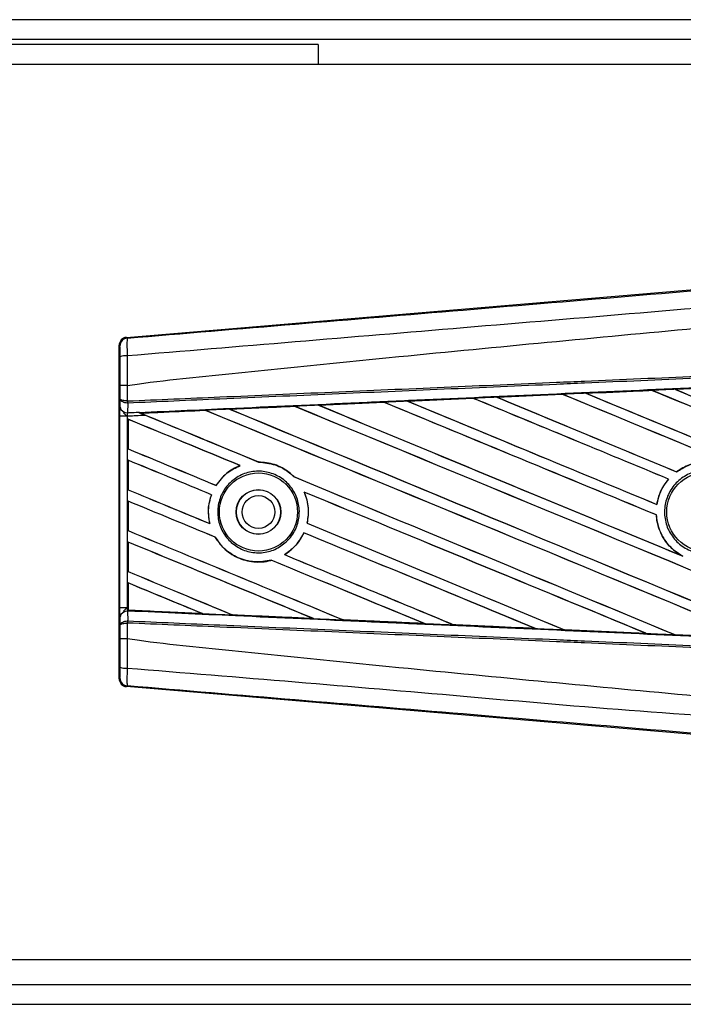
# Model space of a CAD drawing. Header units: millimetres. Extents: x -535 to 1155, y 0 to 326.
# Tile 115 of 116: x 1114 to 1133, y 249 to 276. Entities that reach past the tile are written whole.
import ezdxf

# ---------------------------------------------------------------- set-up
doc = ezdxf.new("R2010")
doc.units = ezdxf.units.MM

msp = doc.modelspace()

# ---------------------------------------------------------------- linework, layer by layer
at = {"color": 7, "linetype": 'Continuous', "lineweight": 25}
for p, q in [((1141.2815, 275.8824), (-492.9573, 275.8824)), ((1141.2815, 275.3376), (-492.9573, 275.3376)), ((1122.5175, 275.2014), (324.4643, 275.2014)), ((1122.5175, 275.2014), (1122.5175, 274.6567)), ((1141.5837, 274.6567), (1072.1285, 274.6567)), ((1117.2709, 267.1822), (1133.427, 268.5444)), ((1117.0926, 266.9455), (1117.0713, 266.965)), ((1117.0713, 257.8348), (1117.0713, 266.965)), ((1117.2709, 267.1822), (1117.2921, 267.1626)), ((1117.0957, 265.4967), (1117.0957, 265.8596)), ((1117.2913, 265.8601), (1117.2915, 265.8602)), ((1117.2915, 265.8602), (1117.2915, 265.4403)), ((1127.4052, 265.5438), (1129.2045, 265.6239)), ((1129.2056, 265.6234), (1127.4071, 265.5431)), ((1129.2045, 265.6239), (1129.2056, 265.6234)), ((1129.2056, 265.6234), (1129.2078, 265.6212)), ((1129.8461, 265.6519), (1129.8449, 265.6523)), ((1131.6503, 265.7321), (1129.8461, 265.6519)), ((1129.8536, 265.65), (1129.8461, 265.6519)), ((1131.6497, 265.7324), (1131.6503, 265.7321)), ((1131.6503, 265.7321), (1131.6526, 265.7299)), ((1132.2858, 265.7606), (1134.0952, 265.8405)), ((1132.2866, 265.7603), (1132.2858, 265.7606)), ((1132.2942, 265.7584), (1132.2866, 265.7603)), ((1117.0938, 265.2746), (1117.0957, 265.4967)), ((1117.3051, 265.3824), (1117.2913, 265.3827)), ((1117.2915, 265.4403), (1117.3001, 265.4403)), ((1117.3051, 265.3824), (1117.3027, 265.1201)), ((1122.5292, 265.3261), (1124.3147, 265.4059)), ((1124.3147, 265.4059), (1124.3174, 265.4046)), ((1124.3174, 265.4046), (1124.3196, 265.4026)), ((1124.9667, 265.435), (1126.7595, 265.515)), ((1124.9696, 265.4339), (1124.9667, 265.435)), ((1124.9769, 265.4321), (1124.9696, 265.4339)), ((1126.7595, 265.515), (1126.7613, 265.5142)), ((1126.7613, 265.5142), (1126.7635, 265.5121)), ((1127.4071, 265.5431), (1127.4052, 265.5438)), ((1127.4145, 265.5412), (1127.4071, 265.5431)), ((1117.5955, 265.1329), (1117.6131, 265.1257)), ((1119.4311, 265.1841), (1117.6664, 265.1041)), ((1117.673, 265.1024), (1117.6664, 265.1041)), ((1119.4311, 265.1841), (1119.4332, 265.1822)), ((1120.1061, 265.2127), (1120.0993, 265.2144)), ((1121.8741, 265.2946), (1121.8761, 265.2926)), ((1122.5408, 265.3226), (1122.5337, 265.3244)), ((1117.0929, 259.7772), (1117.0929, 265.0226)), ((1117.2886, 265.0226), (1117.0929, 265.0226)), ((1117.2886, 265.0226), (1117.2886, 259.7772)), ((1117.3146, 264.9388), (1117.3146, 264.1296)), ((1117.3158, 264.937), (1117.3146, 264.9388)), ((1117.3158, 264.1304), (1117.3158, 264.937)), ((1117.3146, 264.1296), (1117.3158, 264.1304)), ((1117.3146, 263.8185), (1117.3146, 263.0093)), ((1117.3158, 263.8167), (1117.3146, 263.8185)), ((1117.3158, 263.0101), (1117.3158, 263.8167)), ((1120.8862, 263.7673), (1120.8836, 263.7697)), ((1120.3748, 263.6727), (1120.3796, 263.672)), ((1132.3284, 263.5023), (1132.327, 263.5042)), ((1121.8496, 263.3688), (1121.8461, 263.369)), ((1132.1066, 263.3015), (1132.1097, 263.3014)), ((1117.3146, 263.0093), (1117.3158, 263.0101)), ((1119.7245, 263.1292), (1119.7229, 263.1312)), ((1122.1348, 262.9464), (1122.1386, 262.9435)), ((1117.3146, 262.6982), (1117.3146, 261.889)), ((1117.3158, 262.6964), (1117.3146, 262.6982)), ((1117.3158, 261.8898), (1117.3158, 262.6964)), ((1119.5961, 262.8743), (1119.5987, 262.8745)), ((1131.7865, 262.6067), (1131.7844, 262.6088)), ((1131.7707, 262.3202), (1131.7731, 262.3205)), ((1117.3146, 261.889), (1117.3158, 261.8898)), ((1119.5515, 262.0807), (1119.5485, 262.0833)), ((1122.1245, 261.8304), (1122.1262, 261.8284)), ((1122.217, 262.096), (1122.2145, 262.0958)), ((1117.3146, 261.5779), (1117.3146, 260.7687)), ((1117.3158, 261.5761), (1117.3146, 261.5779)), ((1117.3158, 260.7695), (1117.3158, 261.5761)), ((1119.6963, 261.7126), (1119.6989, 261.7128)), ((1121.2332, 261.0785), (1121.2349, 261.0765)), ((1121.5981, 261.2326), (1121.5941, 261.233)), ((1132.4943, 261.1929), (1132.4647, 261.2065)), ((1117.3146, 260.7687), (1117.3158, 260.7695)), ((1117.3146, 260.4576), (1117.3146, 259.776)), ((1117.3158, 260.4558), (1117.3146, 260.4576)), ((1117.3158, 259.7136), (1117.3158, 260.4558)), ((1117.2886, 259.7772), (1117.0929, 259.7772)), ((1117.2886, 259.7772), (1117.3146, 259.776)), ((1117.3027, 259.6797), (1117.3051, 259.4174)), ((1117.3142, 259.6792), (1117.3027, 259.6797)), ((1117.3143, 259.6877), (1117.3142, 259.6792)), ((1117.3146, 259.776), (1117.3146, 259.7074)), ((1117.3146, 259.7074), (1117.3148, 259.7117)), ((1117.3158, 259.7136), (1117.3148, 259.7117)), ((1117.3148, 259.7117), (1119.3415, 259.6197)), ((1117.0957, 259.3031), (1117.0938, 259.5252)), ((1117.3051, 259.4174), (1117.2913, 259.4171)), ((1119.3415, 259.6197), (1119.3331, 259.6221)), ((1120.1712, 259.5842), (1120.1738, 259.582)), ((1122.3843, 259.4822), (1122.3755, 259.4847)), ((1123.2, 259.4476), (1123.2026, 259.4453)), ((1117.0957, 258.9402), (1117.0957, 259.3031)), ((1117.2915, 259.3595), (1117.2915, 258.9396)), ((1117.3001, 259.3595), (1117.2915, 259.3595)), ((1125.4241, 259.3455), (1125.4151, 259.3481)), ((1125.4241, 259.3455), (1125.4276, 259.3442)), ((1126.2279, 259.3116), (1126.2306, 259.3093)), ((1126.233, 259.3083), (1126.2306, 259.3093)), ((1126.2306, 259.3093), (1128.461, 259.2096)), ((1128.461, 259.2096), (1128.4517, 259.2123)), ((1128.461, 259.2096), (1128.463, 259.2089)), ((1129.2549, 259.1765), (1129.2577, 259.1741)), ((1129.259, 259.1735), (1129.2577, 259.1741)), ((1131.496, 259.0742), (1129.259, 259.1735)), ((1117.2915, 258.9396), (1117.2913, 258.9397)), ((1131.4949, 259.0746), (1131.4855, 259.0773)), ((1131.4949, 259.0746), (1131.496, 259.0742)), ((1132.2811, 259.042), (1132.284, 259.0396)), ((1132.2846, 259.0393), (1132.284, 259.0396)), ((1134.5265, 258.9402), (1132.2846, 259.0393)), ((1117.0713, 257.8348), (1117.0926, 257.8543)), ((1117.2921, 257.6372), (1117.2709, 257.6176)), ((1133.427, 256.2554), (1117.2709, 257.6176)), ((1072.1285, 250.1431), (1141.5837, 250.1431)), ((1063.1921, 249.4622), (1141.2815, 249.4622)), ((1063.1493, 248.9174), (1141.2815, 248.9174))]:
    msp.add_line(p, q, dxfattribs=at)
for centre, radius in [((1120.8833, 262.3999), 1.0692), ((1133.1401, 262.3999), 1.0831), ((1120.8833, 262.3999), 0.6128), ((1120.8833, 262.3999), 0.6057), ((1120.8833, 262.3999), 0.4494)]:
    msp.add_circle(centre, radius, dxfattribs=at)
for centre, radius, start, end in [((1117.3105, 266.9455), 0.2179, 94.82433, 179.99539), ((1117.2462, 266.1688), 0.5066, 85.09319, 107.31758), ((1117.8944, 265.4093), 0.6037, 177.05597, 182.52778), ((1117.9082, 265.4631), 0.6085, 182.14324, 187.61854), ((1117.2832, 265.3123), 0.1931, 191.25385, 275.81306), ((1117.2832, 259.4875), 0.1931, 84.18694, 168.74615), ((1117.8944, 259.3905), 0.6037, 177.47222, 182.94403), ((1117.9082, 259.3367), 0.6085, 172.38146, 177.85676), ((1117.2462, 258.631), 0.5066, 252.68242, 274.90681), ((1117.3105, 257.8543), 0.2179, 180.00461, 265.17567)]:
    msp.add_arc(centre, radius, start, end, dxfattribs=at)
for centre, major_axis, ratio, start_param, end_param in [((1117.2892, 266.965), (-0.1604, 0.1475), 0.9999298, 5.5398822, 7.0264884), ((1141.0147, 262.0622), (233.5053, 10.1982), 0.0174384, 1.6206202, 1.6283115), ((1141.0147, 258.5278), (233.6402, -96.7843), 0.0080625, 1.5741362, 1.6247061), ((1141.0147, 258.5278), (233.504, -96.7279), 0.0080625, 1.5741362, 1.6247216), ((1141.0147, 263.23), (233.6402, -96.7843), 0.0080625, 4.6679028, 4.7087439), ((1141.0147, 262.0622), (233.5053, 10.1982), 0.0174384, 1.6101394, 1.6178511), ((1141.0147, 263.23), (233.504, -96.7279), 0.0080625, 4.6679124, 4.70873), ((1141.0147, 259.6481), (233.6402, -96.7843), 0.0080625, 1.5811211, 1.6142297), ((1141.0147, 259.6481), (233.504, -96.7279), 0.0080625, 1.5811349, 1.6142408), ((1141.0147, 264.3503), (233.6402, -96.7843), 0.0080625, 4.6783598, 4.7087439), ((1141.0147, 262.0622), (233.5053, 10.1982), 0.0174384, 1.5996611, 1.6073895), ((1141.0147, 264.3503), (233.504, -96.7279), 0.0080625, 4.678374, 4.70873), ((1141.0147, 262.0622), (233.5053, 10.1982), 0.0174384, 1.6415937, 1.6492334), ((1141.0147, 256.2872), (233.6402, -96.7843), 0.0080625, 1.6137014, 1.6456745), ((1141.0147, 256.2872), (233.504, -96.7279), 0.0080625, 1.6137346, 1.6456952), ((1141.0147, 260.9894), (233.6402, -96.7843), 0.0080625, 4.6469879, 4.676221), ((1141.0147, 262.0622), (233.5053, 10.1982), 0.0174384, 1.6311045, 1.6387719), ((1141.0147, 260.9894), (233.504, -96.7279), 0.0080625, 4.6469916, 4.676189), ((1141.0147, 257.4075), (233.6402, -96.7843), 0.0080625, 1.6122595, 1.6351872), ((1141.0147, 257.4075), (233.504, -96.7279), 0.0080625, 1.6122952, 1.635206), ((1141.0147, 262.1097), (233.6402, -96.7843), 0.0080625, 4.657446, 4.6785423), ((1141.0147, 262.1097), (233.504, -96.7279), 0.0080625, 4.657452, 4.6785144), ((1141.0147, 257.6286), (233.6402, -96.7843), 0.0080625, 4.6155889, 4.6162365), ((1141.0147, 262.0622), (233.5053, 10.1982), 0.0174384, 1.6625911, 1.6701642), ((1141.0147, 257.6286), (233.504, -96.7279), 0.0080625, 4.6155994, 4.6294087), ((1141.0147, 254.0466), (233.6402, -96.7843), 0.0080625, 1.6019097, 1.6666749), ((1141.0147, 254.0466), (233.504, -96.7279), 0.0080625, 1.6019696, 1.6666926), ((1141.0147, 258.7489), (233.6402, -96.7843), 0.0080625, 4.6260612, 4.6913082), ((1141.0147, 262.0622), (233.5053, 10.1982), 0.0174384, 1.6520889, 1.6596971), ((1141.0147, 258.7489), (233.504, -96.7279), 0.0080625, 4.6260664, 4.6912803), ((1141.0147, 255.1669), (233.6402, -96.7843), 0.0080625, 1.5889473, 1.6561698), ((1141.0147, 255.1669), (233.504, -96.7279), 0.0080625, 1.5889989, 1.6561903), ((1141.0147, 259.8692), (233.6402, -96.7843), 0.0080625, 4.6365269, 4.6792527), ((1141.0147, 259.8692), (233.504, -96.7279), 0.0080625, 4.6365302, 4.6791045), ((1141.0147, 252.9263), (233.6402, -96.7843), 0.0080625, 1.662571, 1.675749), ((1141.0147, 252.9263), (233.504, -96.7279), 0.0080625, 1.6626432, 1.6758033), ((1141.0147, 257.6286), (233.6402, -96.7843), 0.0080625, 4.6162365, 4.6294706), ((1141.0147, 256.5083), (233.6402, -96.7843), 0.0080625, 4.614116, 4.6244786), ((1141.0147, 256.5083), (233.504, -96.7279), 0.0080625, 4.6140616, 4.6244184), ((1141.0147, 251.806), (233.6402, -96.7843), 0.0080625, 1.6659268, 1.675749), ((1141.0147, 251.806), (233.504, -96.7279), 0.0080625, 1.6659917, 1.6758033), ((1141.0147, 257.6286), (233.6402, -96.7843), 0.0080625, 4.6335933, 4.6783545), ((1141.0147, 257.6286), (233.504, -96.7279), 0.0080625, 4.6335606, 4.6783179), ((1141.0147, 255.388), (233.6402, -96.7843), 0.0080625, 4.614116, 4.6237352), ((1141.0147, 255.388), (233.504, -96.7279), 0.0080625, 4.6140616, 4.6236682), ((1141.0147, 252.9263), (233.6402, -96.7843), 0.0080625, 1.6148882, 1.6550317), ((1141.0147, 252.9263), (233.504, -96.7279), 0.0080625, 1.6149572, 1.6550624), ((1141.0147, 250.6857), (233.6402, -96.7843), 0.0080625, 1.6654961, 1.675749), ((1141.0147, 250.6857), (233.504, -96.7279), 0.0080625, 1.665561, 1.6758033), ((1141.0147, 254.2677), (233.6402, -96.7843), 0.0080625, 4.614116, 4.6394359), ((1141.0147, 254.2677), (233.504, -96.7279), 0.0080625, 4.6140616, 4.6393619), ((1141.0147, 251.806), (233.6402, -96.7843), 0.0080625, 1.6278844, 1.655076), ((1141.0147, 256.5083), (233.6402, -96.7843), 0.0080625, 4.6351756, 4.6653921), ((1141.0147, 256.5083), (233.504, -96.7279), 0.0080625, 4.6351392, 4.6653454), ((1141.0147, 249.5654), (233.6402, -96.7843), 0.0080625, 1.6539356, 1.675749), ((1141.0147, 249.5654), (233.504, -96.7279), 0.0080625, 1.6540446, 1.6758033), ((1141.0147, 251.806), (233.504, -96.7279), 0.0080625, 1.627964, 1.6551159), ((1141.0147, 250.6857), (233.6402, -96.7843), 0.0080625, 1.6408998, 1.6589038), ((1141.0147, 250.6857), (233.504, -96.7279), 0.0080625, 1.6409924, 1.6589459), ((1141.0147, 255.388), (233.6402, -96.7843), 0.0080625, 4.6325112, 4.6524197), ((1141.0147, 255.388), (233.504, -96.7279), 0.0080625, 4.6324797, 4.6523609), ((1141.0147, 253.1474), (233.6402, -96.7843), 0.0080625, 4.614116, 4.6264399), ((1141.0147, 253.1474), (233.504, -96.7279), 0.0080625, 4.6140616, 4.6263463), ((1141.0147, 248.4451), (233.6402, -96.7843), 0.0080625, 1.6669927, 1.675749), ((1141.0147, 248.4451), (233.504, -96.7279), 0.0080625, 1.6671231, 1.6758033), ((1141.0147, 262.7376), (233.5053, -10.1982), 0.0174384, 4.6114834, 4.6201637), ((1141.0147, 262.7376), (233.5053, -10.1982), 0.0174384, 4.6237681, 4.6332421), ((1141.0147, 262.7376), (233.5053, -10.1982), 0.0174384, 4.6367837, 4.6462943), ((1141.0147, 262.7376), (233.5053, -10.1982), 0.0174384, 4.6497827, 4.6593227), ((1141.0147, 262.7376), (233.5053, -10.1982), 0.0174384, 4.6627672, 4.6723296), ((1141.0147, 262.7376), (233.5053, -10.1982), 0.0174384, 4.6757396, 4.6853172), ((1117.2892, 257.8348), (-0.1604, -0.1475), 0.9999298, 5.5398822, 7.0264884)]:
    msp.add_ellipse(centre, major_axis=major_axis, ratio=ratio, start_param=start_param, end_param=end_param, dxfattribs=at)
for points, knots in [([(1117.2921, 267.1626), (1120.3559, 267.4185), (1125.0231, 267.8083), (1131.3121, 268.3358), (1136.14, 268.7415), (1139.3603, 269.0129), (1140.9701, 269.1485)], [0, 0, 0, 0, 0.3890527, 0.5926729, 0.7963808, 1, 1, 1, 1]), ([(1141.0108, 268.6631), (1141.0108, 268.6631), (1139.3973, 268.5279), (1136.17, 268.2548), (1131.331, 267.8486), (1125.0312, 267.32), (1120.3566, 266.9296), (1117.2895, 266.6735)], [0, 0, 0, 0, 0.0000007, 0.2037107, 0.4074721, 0.6112331, 1, 1, 1, 1]), ([(1117.2915, 265.8602), (1117.383, 265.8748), (1117.9477, 265.9655), (1120.4252, 266.2177), (1125.5156, 266.7433), (1132.8598, 267.435), (1138.2953, 267.9378), (1141.0147, 268.1893)], [0, 0, 0, 0, 0.0117013, 0.0722088, 0.3141935, 0.6568871, 1, 1, 1, 1]), ([(1117.2921, 267.1626), (1117.2902, 267.1559), (1117.2864, 267.1425), (1117.2838, 267.047), (1117.2842, 266.9082), (1117.2867, 266.7739), (1117.2889, 266.6938), (1117.2895, 266.6735)], [0, 0, 0, 0, 0.2310896, 0.4626691, 0.6930315, 0.9222733, 1, 1, 1, 1]), ([(1117.0954, 266.6524), (1117.0954, 266.6646), (1117.0953, 266.7127), (1117.095, 266.7934), (1117.0944, 266.8768), (1117.0935, 266.9338), (1117.0929, 266.9416), (1117.0926, 266.9455)], [0, 0, 0, 0, 0.07774703, 0.30683638, 0.53695653, 0.76850921, 1, 1, 1, 1]), ([(1117.0957, 265.8596), (1117.0957, 265.9294), (1117.0957, 266.194), (1117.0955, 266.458), (1117.0954, 266.6524)], [0, 0, 0, 0, 0.2634259, 1, 1, 1, 1]), ([(1117.2895, 266.6735), (1117.29, 266.4742), (1117.2906, 266.2034), (1117.2912, 265.9318), (1117.2913, 265.8601)], [0, 0, 0, 0, 0.7361158, 1, 1, 1, 1]), ([(1117.3001, 265.4403), (1118.1416, 265.477), (1120.0039, 265.5582), (1122.8919, 265.6842), (1125.9634, 265.8181), (1128.2695, 265.9187), (1130.5757, 266.0192), (1132.8819, 266.1198), (1136.6172, 266.2827), (1139.3281, 266.4009), (1141.0133, 266.4744)], [0, 0, 0, 0, 0.1067875, 0.2363437, 0.3660006, 0.49568, 0.5280684, 0.6576246, 0.7871807, 1, 1, 1, 1]), ([(1141.0158, 266.4166), (1139.3308, 266.3431), (1136.6202, 266.2249), (1132.8852, 266.062), (1130.5793, 265.9614), (1128.2733, 265.8608), (1125.9675, 265.7602), (1122.8963, 265.6263), (1120.0086, 265.5003), (1118.1464, 265.4191), (1117.3051, 265.3824)], [0, 0, 0, 0, 0.2128192, 0.3423754, 0.4719315, 0.5043199, 0.6339993, 0.7636563, 0.8932125, 1, 1, 1, 1]), ([(1117.6131, 265.1257), (1118.4946, 265.1657), (1120.5758, 265.2601), (1123.261, 265.3812), (1126.2674, 265.5162), (1129.2763, 265.6506), (1132.8899, 265.8111), (1136.5055, 265.9707), (1139.2181, 266.0897), (1140.7252, 266.1555), (1141.0266, 266.1687)], [0, 0, 0, 0, 0.1133009, 0.26751, 0.3446127, 0.4988218, 0.6530308, 0.8072398, 0.9614489, 1, 1, 1, 1]), ([(1117.2913, 265.8601), (1117.2672, 265.8601), (1117.219, 265.8601), (1117.1579, 265.86), (1117.1141, 265.8599), (1117.0974, 265.8597), (1117.096, 265.8597), (1117.0957, 265.8596)], [0, 0, 0, 0, 0.2310628, 0.4621255, 0.6931886, 0.9283933, 1, 1, 1, 1]), ([(1129.8449, 265.6523), (1129.8041, 265.6505), (1129.5907, 265.641), (1129.3772, 265.6316), (1129.2045, 265.6239)], [0, 0, 0, 0, 0.1907829, 1, 1, 1, 1]), ([(1129.8449, 265.6523), (1130.3368, 265.6742), (1130.9384, 265.7009), (1131.5401, 265.7275), (1131.6497, 265.7324)], [0, 0, 0, 0, 0.8178524, 1, 1, 1, 1]), ([(1132.2858, 265.7606), (1132.2451, 265.7588), (1132.033, 265.7494), (1131.821, 265.74), (1131.6497, 265.7324)], [0, 0, 0, 0, 0.1920833, 1, 1, 1, 1]), ([(1134.0955, 265.8404), (1133.6947, 265.8226), (1133.0917, 265.796), (1132.4888, 265.7693), (1132.2866, 265.7603)], [0, 0, 0, 0, 0.6645692, 1, 1, 1, 1]), ([(1117.2915, 265.4403), (1117.2685, 265.4416), (1117.2228, 265.444), (1117.1642, 265.4545), (1117.1197, 265.4691), (1117.0994, 265.4839), (1117.0959, 265.4934), (1117.0957, 265.4965), (1117.0957, 265.4967)], [0, 0, 0, 0, 0.2164201, 0.4299321, 0.6491465, 0.8823001, 0.9946844, 1, 1, 1, 1]), ([(1117.2913, 265.3827), (1117.2683, 265.3852), (1117.2226, 265.3902), (1117.164, 265.4114), (1117.1196, 265.4408), (1117.0994, 265.4707), (1117.0959, 265.49), (1117.0957, 265.4964), (1117.0957, 265.4967)], [0, 0, 0, 0, 0.2164201, 0.4299321, 0.6491465, 0.8823001, 0.9946844, 1, 1, 1, 1]), ([(1124.3174, 265.4046), (1124.1675, 265.3979), (1123.5728, 265.3712), (1122.9783, 265.3444), (1122.5337, 265.3244)], [0, 0, 0, 0, 0.2520371, 1, 1, 1, 1]), ([(1124.9667, 265.435), (1124.926, 265.4332), (1124.7086, 265.4235), (1124.4913, 265.4138), (1124.3147, 265.4059)], [0, 0, 0, 0, 0.1872412, 1, 1, 1, 1]), ([(1126.7613, 265.5142), (1126.3979, 265.498), (1125.8005, 265.4712), (1125.2035, 265.4444), (1124.9696, 265.4339)], [0, 0, 0, 0, 0.6083995, 1, 1, 1, 1]), ([(1127.4052, 265.5438), (1127.3645, 265.542), (1127.1538, 265.5326), (1126.9386, 265.523), (1126.7641, 265.5152), (1126.7595, 265.515)], [0, 0, 0, 0, 0.1891642, 0.9787735, 1, 1, 1, 1]), ([(1117.0929, 265.0226), (1117.0929, 265.0691), (1117.093, 265.1554), (1117.0934, 265.236), (1117.0937, 265.2695), (1117.0938, 265.2746)], [0, 0, 0, 0, 0.4977123, 0.9237782, 1, 1, 1, 1]), ([(1117.1766, 265.1289), (1117.1974, 265.106), (1117.2319, 265.0682), (1117.2721, 265.0358), (1117.2882, 265.023), (1117.2886, 265.0226)], [0, 0, 0, 0, 0.5998185, 0.9900583, 1, 1, 1, 1]), ([(1117.3027, 265.1201), (1117.3023, 265.1182), (1117.2991, 265.1052), (1117.2939, 265.0766), (1117.2901, 265.0435), (1117.2888, 265.0255), (1117.2886, 265.0226)], [0, 0, 0, 0, 0.0771068, 0.5053181, 0.9215233, 1, 1, 1, 1]), ([(1117.3027, 265.1201), (1117.3253, 265.1211), (1117.4229, 265.1254), (1117.5205, 265.1296), (1117.5955, 265.1329)], [0, 0, 0, 0, 0.231001, 1, 1, 1, 1]), ([(1117.5955, 265.1329), (1117.6419, 265.1138), (1117.7122, 265.0848), (1117.7834, 265.0553), (1117.8075, 265.0453)], [0, 0, 0, 0, 0.6608732, 1, 1, 1, 1]), ([(1117.657, 265.1078), (1117.6495, 265.1108), (1117.6364, 265.1161), (1117.6202, 265.1228), (1117.6131, 265.1257)], [0, 0, 0, 0, 0.5670555, 1, 1, 1, 1]), ([(1117.657, 265.1078), (1117.8678, 265.1172), (1118.4569, 265.1436), (1119.0463, 265.1701), (1119.4247, 265.187)], [0, 0, 0, 0, 0.3579755, 1, 1, 1, 1]), ([(1117.6664, 265.1041), (1117.6657, 265.1043), (1117.6643, 265.1048), (1117.6594, 265.1068), (1117.657, 265.1078)], [0, 0, 0, 0, 0.5174533, 1, 1, 1, 1]), ([(1120.0927, 265.217), (1120.0521, 265.2151), (1119.8488, 265.206), (1119.6261, 265.196), (1119.4441, 265.1879), (1119.4247, 265.187)], [0, 0, 0, 0, 0.1825482, 0.9127414, 1, 1, 1, 1]), ([(1119.4247, 265.187), (1119.4267, 265.1861), (1119.4302, 265.1846), (1119.4309, 265.1843), (1119.4311, 265.1841)], [0, 0, 0, 0, 0.5769873, 1, 1, 1, 1]), ([(1120.0927, 265.217), (1120.3587, 265.2289), (1120.9509, 265.2554), (1121.5434, 265.2819), (1121.8698, 265.2966)], [0, 0, 0, 0, 0.4492129, 1, 1, 1, 1]), ([(1120.0993, 265.2144), (1120.0987, 265.2146), (1120.0976, 265.215), (1120.0941, 265.2164), (1120.0927, 265.217)], [0, 0, 0, 0, 0.615701, 1, 1, 1, 1]), ([(1121.8741, 265.2946), (1121.3374, 265.2704), (1120.7457, 265.2437), (1120.1543, 265.2169), (1120.0993, 265.2144)], [0, 0, 0, 0, 0.9070225, 1, 1, 1, 1]), ([(1122.5292, 265.3261), (1122.4885, 265.3243), (1122.2687, 265.3144), (1122.0489, 265.3046), (1121.8698, 265.2966)], [0, 0, 0, 0, 0.18503, 1, 1, 1, 1]), ([(1121.8698, 265.2966), (1121.8713, 265.2959), (1121.8736, 265.2949), (1121.874, 265.2947), (1121.8741, 265.2946)], [0, 0, 0, 0, 0.6973497, 1, 1, 1, 1]), ([(1122.5337, 265.3244), (1122.5331, 265.3246), (1122.5323, 265.3249), (1122.5298, 265.3258), (1122.5292, 265.3261)], [0, 0, 0, 0, 0.748666, 1, 1, 1, 1]), ([(1117.8075, 265.0453), (1117.6645, 265.039), (1117.4916, 265.0315), (1117.3186, 265.0239), (1117.2886, 265.0226)], [0, 0, 0, 0, 0.8265638, 1, 1, 1, 1]), ([(1121.8496, 263.3688), (1121.8084, 263.4069), (1121.6547, 263.5488), (1121.3317, 263.7262), (1121.031, 263.7554), (1120.8836, 263.7697)], [0, 0, 0, 0, 0.1573825, 0.5868292, 1, 1, 1, 1]), ([(1120.8862, 263.7673), (1121.0392, 263.7517), (1121.346, 263.7203), (1121.6639, 263.5385), (1121.8112, 263.4014), (1121.8461, 263.369)], [0, 0, 0, 0, 0.431457, 0.865462, 1, 1, 1, 1]), ([(1134.4947, 262.6056), (1134.4887, 262.6397), (1134.4561, 262.8248), (1134.3196, 263.1464), (1134.0071, 263.4949), (1133.5953, 263.7208), (1133.1339, 263.7956), (1132.6874, 263.7245), (1132.4412, 263.574), (1132.327, 263.5042)], [0, 0, 0, 0, 0.037003, 0.2010348, 0.3650919, 0.5292097, 0.6934103, 0.8576873, 1, 1, 1, 1]), ([(1132.3284, 263.5023), (1132.4309, 263.5661), (1132.6643, 263.7113), (1133.0948, 263.7926), (1133.5576, 263.7306), (1133.9753, 263.5164), (1134.2967, 263.1769), (1134.4475, 262.8482), (1134.4838, 262.6514), (1134.4923, 262.6053)], [0, 0, 0, 0, 0.1286936, 0.2929509, 0.4572451, 0.621517, 0.7857166, 0.9498324, 1, 1, 1, 1]), ([(1120.3748, 263.6727), (1120.2461, 263.6092), (1119.986, 263.4807), (1119.8112, 263.2485), (1119.7229, 263.1312)], [0, 0, 0, 0, 0.4947316, 1, 1, 1, 1]), ([(1119.7245, 263.1292), (1119.818, 263.2524), (1119.9946, 263.4851), (1120.2564, 263.6122), (1120.3796, 263.672)], [0, 0, 0, 0, 0.5295417, 1, 1, 1, 1]), ([(1121.6807, 261.6156), (1121.5835, 261.5346), (1121.3891, 261.3727), (1121.0166, 261.27), (1120.6354, 261.2885), (1120.2803, 261.4349), (1119.9943, 261.6903), (1119.8095, 262.0259), (1119.7464, 262.4028), (1119.8113, 262.7785), (1119.9962, 263.1114), (1120.2808, 263.365), (1120.6339, 263.5106), (1121.0163, 263.5311), (1121.3844, 263.4234), (1121.696, 263.1994), (1121.9151, 262.8852), (1122.0178, 262.5165), (1121.9917, 262.1368), (1121.8645, 261.8268), (1121.7316, 261.6741), (1121.6807, 261.6156)], [0, 0, 0, 0, 0.05380404, 0.10760312, 0.16151831, 0.21550142, 0.26942201, 0.32316797, 0.37670505, 0.43010079, 0.48349336, 0.5370217, 0.59075653, 0.64466936, 0.69865246, 0.75257487, 0.80634185, 0.85992939, 0.91338519, 0.9668046, 1, 1, 1, 1]), ([(1133.9456, 261.5869), (1133.8453, 261.5053), (1133.6446, 261.3423), (1133.2624, 261.2416), (1132.8731, 261.2649), (1132.5121, 261.418), (1132.2225, 261.6815), (1132.0364, 262.0261), (1131.975, 262.4127), (1132.0449, 262.7977), (1132.2382, 263.1379), (1132.5332, 263.395), (1132.8967, 263.54), (1133.288, 263.5565), (1133.6627, 263.4425), (1133.9785, 263.2108), (1134.1997, 262.8878), (1134.3017, 262.5095), (1134.2716, 262.1203), (1134.1379, 261.8026), (1133.999, 261.6468), (1133.9456, 261.5869)], [0, 0, 0, 0, 0.0537008, 0.107401, 0.161118, 0.214849, 0.268575, 0.3222758, 0.3759418, 0.429583, 0.4832243, 0.5368906, 0.5905915, 0.6443177, 0.6980486, 0.7517655, 0.8054595, 0.8591318, 0.9127903, 0.9664454, 1, 1, 1, 1]), ([(1132.1066, 263.3015), (1132.0601, 263.2425), (1131.9185, 263.063), (1131.8208, 262.8166), (1131.7894, 262.6372), (1131.7844, 262.6088)], [0, 0, 0, 0, 0.2914904, 0.8881008, 1, 1, 1, 1]), ([(1131.7865, 262.6067), (1131.8228, 262.7565), (1131.8844, 263.011), (1132.044, 263.2168), (1132.1097, 263.3014)], [0, 0, 0, 0, 0.5886716, 1, 1, 1, 1]), ([(1122.1348, 262.9464), (1122.1836, 262.8019), (1122.2774, 262.5243), (1122.2349, 262.2347), (1122.2145, 262.0958)], [0, 0, 0, 0, 0.520389, 1, 1, 1, 1]), ([(1122.217, 262.096), (1122.2274, 262.1515), (1122.2658, 262.3572), (1122.2465, 262.6532), (1122.1659, 262.87), (1122.1386, 262.9435)], [0, 0, 0, 0, 0.1960692, 0.727723, 1, 1, 1, 1]), ([(1119.5961, 262.8743), (1119.5755, 262.8096), (1119.5086, 262.5991), (1119.4994, 262.3239), (1119.5392, 262.1287), (1119.5485, 262.0833)], [0, 0, 0, 0, 0.2539841, 0.8264322, 1, 1, 1, 1]), ([(1119.5515, 262.0807), (1119.5287, 262.2316), (1119.4879, 262.5007), (1119.5649, 262.7604), (1119.5987, 262.8745)], [0, 0, 0, 0, 0.5610233, 1, 1, 1, 1]), ([(1131.7707, 262.3202), (1131.7729, 262.2914), (1131.7871, 262.1099), (1131.8878, 261.7831), (1132.1381, 261.4257), (1132.3654, 261.2732), (1132.4647, 261.2065)], [0, 0, 0, 0, 0.0633447, 0.4007335, 0.7381907, 1, 1, 1, 1]), ([(1132.4943, 261.1929), (1132.4144, 261.2421), (1132.2036, 261.3719), (1131.9428, 261.6873), (1131.8016, 262.0391), (1131.7796, 262.2561), (1131.7731, 262.3205)], [0, 0, 0, 0, 0.2012869, 0.5312186, 0.8609815, 1, 1, 1, 1]), ([(1122.1245, 261.8304), (1122.0485, 261.6964), (1121.9136, 261.4584), (1121.6913, 261.3015), (1121.5941, 261.233)], [0, 0, 0, 0, 0.5628369, 1, 1, 1, 1]), ([(1119.6963, 261.7126), (1119.7688, 261.6081), (1119.9293, 261.3771), (1120.3002, 261.1321), (1120.7507, 261.0097), (1121.0719, 261.0339), (1121.2278, 261.0747), (1121.2349, 261.0765)], [0, 0, 0, 0, 0.21249051, 0.46995687, 0.72845963, 0.98766436, 1, 1, 1, 1]), ([(1121.2332, 261.0785), (1121.0806, 261.0535), (1120.7749, 261.0034), (1120.3197, 261.1273), (1119.9403, 261.3683), (1119.7751, 261.6041), (1119.6989, 261.7128)], [0, 0, 0, 0, 0.2586156, 0.5182547, 0.7778659, 1, 1, 1, 1]), ([(1121.5981, 261.2326), (1121.6109, 261.2407), (1121.7059, 261.3004), (1121.9115, 261.471), (1122.0594, 261.6838), (1122.1249, 261.8256), (1122.1262, 261.8284)], [0, 0, 0, 0, 0.0566586, 0.4186058, 0.988574, 1, 1, 1, 1]), ([(1117.0938, 259.5252), (1117.0935, 259.5617), (1117.093, 259.6297), (1117.0929, 259.7238), (1117.0929, 259.7704), (1117.0929, 259.7772)], [0, 0, 0, 0, 0.4975078, 0.9271867, 1, 1, 1, 1]), ([(1117.2886, 259.7772), (1117.2882, 259.7769), (1117.2721, 259.764), (1117.2319, 259.7316), (1117.1974, 259.6938), (1117.1766, 259.6709)], [0, 0, 0, 0, 0.0099417, 0.4001815, 1, 1, 1, 1]), ([(1117.2886, 259.7772), (1117.2888, 259.7746), (1117.2901, 259.7565), (1117.2941, 259.7199), (1117.2997, 259.6938), (1117.3027, 259.6797)], [0, 0, 0, 0, 0.0718682, 0.4987863, 1, 1, 1, 1]), ([(1117.3146, 259.776), (1117.3146, 259.7582), (1117.3145, 259.7249), (1117.3144, 259.694), (1117.3143, 259.6811), (1117.3142, 259.6792)], [0, 0, 0, 0, 0.4979723, 0.9247743, 1, 1, 1, 1]), ([(1117.3143, 259.6877), (1117.3144, 259.6935), (1117.3145, 259.7017), (1117.3146, 259.7061), (1117.3146, 259.7074)], [0, 0, 0, 0, 0.7081808, 1, 1, 1, 1]), ([(1141.0266, 258.6311), (1140.7252, 258.6443), (1139.2181, 258.7101), (1136.5055, 258.8291), (1132.8899, 258.9887), (1129.2763, 259.1492), (1126.2674, 259.2836), (1123.261, 259.4186), (1120.4759, 259.5442), (1118.2953, 259.6432), (1117.3143, 259.6877)], [0, 0, 0, 0, 0.0380636, 0.1903223, 0.342581, 0.4948397, 0.6470984, 0.723226, 0.8754847, 1, 1, 1, 1]), ([(1119.3508, 259.6161), (1119.0938, 259.6276), (1118.544, 259.6523), (1117.8653, 259.6827), (1117.4436, 259.7016), (1117.3146, 259.7074)], [0, 0, 0, 0, 0.3784171, 0.8098591, 1, 1, 1, 1]), ([(1117.0957, 259.3031), (1117.0957, 259.3034), (1117.0959, 259.3099), (1117.0994, 259.3291), (1117.1196, 259.359), (1117.164, 259.3884), (1117.2226, 259.4096), (1117.2683, 259.4146), (1117.2913, 259.4171)], [0, 0, 0, 0, 0.0053156, 0.1176999, 0.3508535, 0.5700679, 0.7835799, 1, 1, 1, 1]), ([(1117.3051, 259.4174), (1118.1464, 259.3807), (1120.0086, 259.2995), (1122.8963, 259.1735), (1125.9675, 259.0396), (1128.2733, 258.939), (1130.5793, 258.8384), (1132.8852, 258.7378), (1136.6202, 258.5749), (1139.3308, 258.4567), (1141.0158, 258.3832)], [0, 0, 0, 0, 0.1067875, 0.2363437, 0.3660007, 0.4956801, 0.5280685, 0.6576247, 0.7871808, 1, 1, 1, 1]), ([(1119.3415, 259.6197), (1119.3424, 259.6194), (1119.344, 259.6188), (1119.3487, 259.6169), (1119.3508, 259.6161)], [0, 0, 0, 0, 0.5548092, 1, 1, 1, 1]), ([(1119.3508, 259.6161), (1119.3914, 259.6143), (1119.5946, 259.6052), (1119.8713, 259.5928), (1120.1074, 259.5822), (1120.1809, 259.5789)], [0, 0, 0, 0, 0.1469211, 0.7346058, 1, 1, 1, 1]), ([(1120.1809, 259.5789), (1120.1787, 259.5798), (1120.175, 259.5814), (1120.1741, 259.5819), (1120.1738, 259.582)], [0, 0, 0, 0, 0.5692261, 1, 1, 1, 1]), ([(1120.1738, 259.582), (1120.2039, 259.5807), (1120.9405, 259.5473), (1121.6775, 259.5141), (1122.3843, 259.4822)], [0, 0, 0, 0, 0.040966, 1, 1, 1, 1]), ([(1122.39, 259.48), (1122.1646, 259.4901), (1121.6949, 259.5111), (1120.9704, 259.5435), (1120.4595, 259.5664), (1120.1928, 259.5784), (1120.1809, 259.5789)], [0, 0, 0, 0, 0.3060679, 0.6376123, 0.9838287, 1, 1, 1, 1]), ([(1122.3843, 259.4822), (1122.385, 259.4819), (1122.3861, 259.4815), (1122.3891, 259.4803), (1122.39, 259.48)], [0, 0, 0, 0, 0.6753525, 1, 1, 1, 1]), ([(1122.39, 259.48), (1122.4307, 259.4781), (1122.6341, 259.469), (1122.9064, 259.4569), (1123.138, 259.4465), (1123.2068, 259.4434)], [0, 0, 0, 0, 0.1494253, 0.747127, 1, 1, 1, 1]), ([(1123.2068, 259.4434), (1123.2053, 259.4441), (1123.2031, 259.445), (1123.2027, 259.4453), (1123.2026, 259.4453)], [0, 0, 0, 0, 0.6976298, 1, 1, 1, 1]), ([(1123.2026, 259.4453), (1123.4243, 259.4353), (1124.1646, 259.402), (1124.9053, 259.3688), (1125.4241, 259.3455)], [0, 0, 0, 0, 0.2994906, 1, 1, 1, 1]), ([(1125.4276, 259.3442), (1125.2718, 259.3511), (1124.9162, 259.367), (1124.3531, 259.3922), (1123.7687, 259.4183), (1123.384, 259.4355), (1123.2068, 259.4434)], [0, 0, 0, 0, 0.2103832, 0.4801439, 0.7606264, 1, 1, 1, 1]), ([(1117.0957, 259.3031), (1117.0957, 259.3033), (1117.0959, 259.3064), (1117.0994, 259.3159), (1117.1197, 259.3307), (1117.1642, 259.3453), (1117.2228, 259.3558), (1117.2685, 259.3582), (1117.2915, 259.3595)], [0, 0, 0, 0, 0.0053156, 0.1176999, 0.3508535, 0.5700679, 0.7835799, 1, 1, 1, 1]), ([(1141.0133, 258.3254), (1139.3281, 258.3989), (1136.6172, 258.5171), (1132.8819, 258.68), (1130.5757, 258.7806), (1128.2695, 258.8811), (1125.9634, 258.9817), (1122.8919, 259.1156), (1120.0039, 259.2416), (1118.1416, 259.3228), (1117.3001, 259.3595)], [0, 0, 0, 0, 0.2128192, 0.3423754, 0.4719316, 0.50432, 0.6339994, 0.7636564, 0.8932125, 1, 1, 1, 1]), ([(1125.4276, 259.3442), (1125.4683, 259.3424), (1125.6718, 259.3333), (1125.9402, 259.3213), (1126.168, 259.3111), (1126.233, 259.3083)], [0, 0, 0, 0, 0.1516201, 0.7581009, 1, 1, 1, 1]), ([(1128.463, 259.2089), (1128.0225, 259.2285), (1127.4104, 259.2558), (1126.6671, 259.2889), (1126.3642, 259.3024), (1126.233, 259.3083)], [0, 0, 0, 0, 0.5923667, 0.823393, 1, 1, 1, 1]), ([(1128.463, 259.2089), (1128.5037, 259.2071), (1128.7073, 259.198), (1128.9726, 259.1862), (1129.1972, 259.1763), (1129.259, 259.1735)], [0, 0, 0, 0, 0.1534731, 0.767366, 1, 1, 1, 1]), ([(1129.2577, 259.1741), (1129.2654, 259.1738), (1130.0109, 259.1405), (1130.7568, 259.1074), (1131.4949, 259.0746)], [0, 0, 0, 0, 0.0102907, 1, 1, 1, 1]), ([(1117.0954, 258.1474), (1117.0955, 258.3418), (1117.0957, 258.6058), (1117.0957, 258.8704), (1117.0957, 258.9402)], [0, 0, 0, 0, 0.7365741, 1, 1, 1, 1]), ([(1117.0957, 258.9402), (1117.096, 258.9401), (1117.0974, 258.9401), (1117.1141, 258.9399), (1117.1579, 258.9398), (1117.219, 258.9397), (1117.2672, 258.9397), (1117.2913, 258.9397)], [0, 0, 0, 0, 0.0716067, 0.3068114, 0.5378745, 0.7689372, 1, 1, 1, 1]), ([(1117.2913, 258.9397), (1117.2912, 258.868), (1117.2906, 258.5964), (1117.29, 258.3257), (1117.2895, 258.1263)], [0, 0, 0, 0, 0.2638842, 1, 1, 1, 1]), ([(1117.2915, 258.9396), (1117.383, 258.925), (1117.9477, 258.8343), (1120.4252, 258.5821), (1125.5156, 258.0565), (1132.8598, 257.3648), (1138.2953, 256.862), (1141.0147, 256.6105)], [0, 0, 0, 0, 0.0117013, 0.0722088, 0.3141935, 0.6568871, 1, 1, 1, 1]), ([(1131.496, 259.0742), (1131.5367, 259.0724), (1131.7404, 259.0634), (1132.0032, 259.0518), (1132.2254, 259.0419), (1132.2846, 259.0393)], [0, 0, 0, 0, 0.1549567, 0.7747838, 1, 1, 1, 1]), ([(1132.284, 259.0396), (1132.4871, 259.0306), (1133.2343, 258.9975), (1133.9817, 258.9645), (1134.5259, 258.9404)], [0, 0, 0, 0, 0.2718129, 1, 1, 1, 1]), ([(1117.0926, 257.8543), (1117.0927, 257.8549), (1117.0931, 257.8571), (1117.0938, 257.8831), (1117.0946, 257.9482), (1117.0952, 258.0395), (1117.0953, 258.1114), (1117.0954, 258.1474)], [0, 0, 0, 0, 0.0821077, 0.3116546, 0.5407071, 0.7703697, 1, 1, 1, 1]), ([(1117.2895, 258.1263), (1117.2879, 258.0665), (1117.2848, 257.9467), (1117.2836, 257.7947), (1117.2852, 257.686), (1117.2887, 257.6422), (1117.2914, 257.6382), (1117.2921, 257.6372)], [0, 0, 0, 0, 0.2296881, 0.4595969, 0.6887793, 0.9180889, 1, 1, 1, 1]), ([(1117.2895, 258.1263), (1120.3567, 257.8756), (1125.0314, 257.4936), (1131.3306, 256.925), (1136.1716, 256.6453), (1139.3939, 256.0554), (1141.0108, 256.1367), (1141.0108, 256.1367)], [0, 0, 0, 0, 0.3887669, 0.5925279, 0.7962893, 0.9999993, 1, 1, 1, 1]), ([(1140.9701, 255.6513), (1139.3603, 255.7869), (1136.1407, 256.0582), (1131.3128, 256.4639), (1125.0238, 256.9914), (1120.3559, 257.3813), (1117.2921, 257.6372)], [0, 0, 0, 0, 0.2036202, 0.4072406, 0.6109477, 1, 1, 1, 1])]:
    msp.add_open_spline(points, degree=3, knots=knots, dxfattribs=at)

doc.saveas('drawing.dxf')
